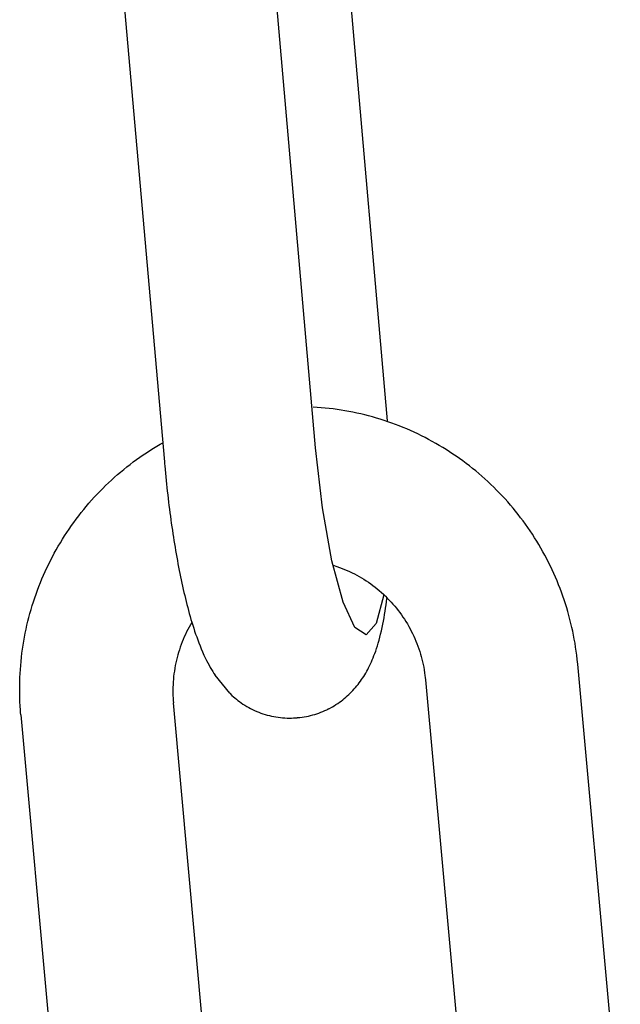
# Model space of a CAD drawing. Extents: x 1529 to 4201, y -422 to 622.
# Tile 57 of 256: x 2015.008 to 2015.47, y 120.669 to 121.426. Entities that reach past the tile are written whole.
import ezdxf

# ---------------------------------------------------------------- set-up
doc = ezdxf.new("R2010")
doc.units = 0
doc.header["$MEASUREMENT"] = 0
doc.layers.add('SPILL-BUCKET', color=1, linetype='CONTINUOUS')

msp = doc.modelspace()

# ---------------------------------------------------------------- linework, layer by layer
at = {"layer": 'SPILL-BUCKET', "color": 1, "linetype": 'Continuous'}
for p, q in [((2015.29076, 121.1176), (2015.26026, 121.46594)), ((2015.23548, 121.09672), (2015.20418, 121.45417)), ((2015.0877, 121.44587), (2015.11923, 121.08594)), ((2015.23971, 121.12761), (2015.23365, 121.12803)), ((2015.24279, 121.12733), (2015.23971, 121.12761)), ((2015.24586, 121.127), (2015.24279, 121.12733)), ((2015.24894, 121.12663), (2015.24586, 121.127)), ((2015.25201, 121.12622), (2015.24894, 121.12663)), ((2015.25507, 121.12576), (2015.25201, 121.12622)), ((2015.25812, 121.12526), (2015.25507, 121.12576)), ((2015.26117, 121.12471), (2015.25812, 121.12526)), ((2015.26421, 121.12411), (2015.26117, 121.12471)), ((2015.26725, 121.12348), (2015.26421, 121.12411)), ((2015.27027, 121.12279), (2015.26725, 121.12348)), ((2015.27328, 121.12207), (2015.27027, 121.12279)), ((2015.27629, 121.1213), (2015.27328, 121.12207)), ((2015.27928, 121.12049), (2015.27629, 121.1213)), ((2015.28226, 121.11963), (2015.27928, 121.12049)), ((2015.28523, 121.11873), (2015.28226, 121.11963)), ((2015.28819, 121.11779), (2015.28523, 121.11873)), ((2015.29113, 121.1168), (2015.28819, 121.11779)), ((2015.29406, 121.11577), (2015.29113, 121.1168)), ((2015.29698, 121.1147), (2015.29406, 121.11577)), ((2015.29988, 121.11359), (2015.29698, 121.1147)), ((2015.30276, 121.11243), (2015.29988, 121.11359)), ((2015.30563, 121.11124), (2015.30276, 121.11243)), ((2015.30848, 121.11), (2015.30563, 121.11124)), ((2015.31131, 121.10872), (2015.30848, 121.11)), ((2015.31413, 121.1074), (2015.31131, 121.10872)), ((2015.31692, 121.10604), (2015.31413, 121.1074)), ((2015.3197, 121.10463), (2015.31692, 121.10604)), ((2015.11077, 121.09638), (2015.11342, 121.098)), ((2015.11342, 121.098), (2015.11609, 121.09958)), ((2015.11609, 121.09958), (2015.11794, 121.10064)), ((2015.32246, 121.10319), (2015.3197, 121.10463)), ((2015.32519, 121.10171), (2015.32246, 121.10319)), ((2015.32791, 121.10019), (2015.32519, 121.10171)), ((2015.3306, 121.09863), (2015.32791, 121.10019)), ((2015.33327, 121.09703), (2015.3306, 121.09863)), ((2015.1004, 121.08953), (2015.10296, 121.0913)), ((2015.10296, 121.0913), (2015.10554, 121.09303)), ((2015.10554, 121.09303), (2015.10814, 121.09473)), ((2015.10814, 121.09473), (2015.11077, 121.09638)), ((2015.2408, 121.05051), (2015.23548, 121.09672)), ((2015.33592, 121.09539), (2015.33327, 121.09703)), ((2015.33855, 121.09371), (2015.33592, 121.09539)), ((2015.34115, 121.092), (2015.33855, 121.09371)), ((2015.34373, 121.09025), (2015.34115, 121.092)), ((2015.09044, 121.08208), (2015.09289, 121.084)), ((2015.09289, 121.084), (2015.09537, 121.08588)), ((2015.09537, 121.08588), (2015.09787, 121.08772)), ((2015.09787, 121.08772), (2015.1004, 121.08953)), ((2015.11923, 121.08594), (2015.11936, 121.08445)), ((2015.11936, 121.08445), (2015.11949, 121.08296)), ((2015.11949, 121.08296), (2015.11975, 121.08015)), ((2015.34628, 121.08846), (2015.34373, 121.09025)), ((2015.34881, 121.08663), (2015.34628, 121.08846)), ((2015.35131, 121.08477), (2015.34881, 121.08663)), ((2015.35378, 121.08287), (2015.35131, 121.08477)), ((2015.35623, 121.08094), (2015.35378, 121.08287)), ((2015.08091, 121.07407), (2015.08325, 121.07613)), ((2015.08325, 121.07613), (2015.08562, 121.07815)), ((2015.08562, 121.07815), (2015.08801, 121.08013)), ((2015.08801, 121.08013), (2015.09044, 121.08208)), ((2015.11975, 121.08015), (2015.12002, 121.07733)), ((2015.12002, 121.07733), (2015.12029, 121.07453)), ((2015.35865, 121.07897), (2015.35623, 121.08094)), ((2015.36104, 121.07696), (2015.35865, 121.07897)), ((2015.3634, 121.07492), (2015.36104, 121.07696)), ((2015.07185, 121.06551), (2015.07407, 121.0677)), ((2015.07407, 121.0677), (2015.07632, 121.06986)), ((2015.07632, 121.06986), (2015.0786, 121.07198)), ((2015.0786, 121.07198), (2015.08091, 121.07407)), ((2015.12029, 121.07453), (2015.12058, 121.07172)), ((2015.12058, 121.07172), (2015.12087, 121.06893)), ((2015.12087, 121.06893), (2015.12117, 121.06614)), ((2015.36573, 121.07285), (2015.3634, 121.07492)), ((2015.36804, 121.07074), (2015.36573, 121.07285)), ((2015.37031, 121.06861), (2015.36804, 121.07074)), ((2015.37255, 121.06643), (2015.37031, 121.06861)), ((2015.06539, 121.05876), (2015.06751, 121.06104)), ((2015.06751, 121.06104), (2015.06966, 121.06329)), ((2015.06966, 121.06329), (2015.07185, 121.06551)), ((2015.12117, 121.06614), (2015.12148, 121.06336)), ((2015.12148, 121.06336), (2015.12179, 121.06058)), ((2015.12179, 121.06058), (2015.12212, 121.05782)), ((2015.37476, 121.06423), (2015.37255, 121.06643)), ((2015.37694, 121.06199), (2015.37476, 121.06423)), ((2015.37909, 121.05973), (2015.37694, 121.06199)), ((2015.05921, 121.05173), (2015.06124, 121.0541)), ((2015.06124, 121.0541), (2015.06329, 121.05644)), ((2015.06329, 121.05644), (2015.06539, 121.05876)), ((2015.12212, 121.05782), (2015.12245, 121.05506)), ((2015.12245, 121.05506), (2015.12279, 121.05231)), ((2015.38121, 121.05743), (2015.37909, 121.05973)), ((2015.38329, 121.0551), (2015.38121, 121.05743)), ((2015.38534, 121.05274), (2015.38329, 121.0551)), ((2015.38736, 121.05036), (2015.38534, 121.05274)), ((2015.05335, 121.04443), (2015.05527, 121.04689)), ((2015.05527, 121.04689), (2015.05722, 121.04932)), ((2015.05722, 121.04932), (2015.05921, 121.05173)), ((2015.12279, 121.05231), (2015.12313, 121.04958)), ((2015.12313, 121.04958), (2015.12349, 121.04685)), ((2015.12349, 121.04685), (2015.12385, 121.04413)), ((2015.24808, 121.00975), (2015.2408, 121.05051)), ((2015.38934, 121.04794), (2015.38736, 121.05036)), ((2015.39129, 121.0455), (2015.38934, 121.04794)), ((2015.3932, 121.04302), (2015.39129, 121.0455)), ((2015.0478, 121.03689), (2015.04961, 121.03943)), ((2015.04961, 121.03943), (2015.05146, 121.04194)), ((2015.05146, 121.04194), (2015.05335, 121.04443)), ((2015.12385, 121.04413), (2015.12422, 121.04143)), ((2015.12422, 121.04143), (2015.1246, 121.03874)), ((2015.1246, 121.03874), (2015.12498, 121.03605)), ((2015.39508, 121.04052), (2015.3932, 121.04302)), ((2015.39692, 121.038), (2015.39508, 121.04052)), ((2015.39872, 121.03545), (2015.39692, 121.038)), ((2015.04257, 121.02911), (2015.04428, 121.03173)), ((2015.04428, 121.03173), (2015.04602, 121.03432)), ((2015.04602, 121.03432), (2015.0478, 121.03689)), ((2015.12498, 121.03605), (2015.12538, 121.03339)), ((2015.12538, 121.03339), (2015.12578, 121.03073)), ((2015.12578, 121.03073), (2015.12618, 121.02809)), ((2015.40049, 121.03287), (2015.39872, 121.03545)), ((2015.40222, 121.03026), (2015.40049, 121.03287)), ((2015.40392, 121.02764), (2015.40222, 121.03026)), ((2015.03769, 121.02111), (2015.03928, 121.0238)), ((2015.03928, 121.0238), (2015.04091, 121.02647)), ((2015.04091, 121.02647), (2015.04257, 121.02911)), ((2015.12618, 121.02809), (2015.1266, 121.02546)), ((2015.1266, 121.02546), (2015.12702, 121.02285)), ((2015.12702, 121.02285), (2015.12745, 121.02025)), ((2015.40557, 121.02498), (2015.40392, 121.02764)), ((2015.40719, 121.02231), (2015.40557, 121.02498)), ((2015.40877, 121.01961), (2015.40719, 121.02231)), ((2015.03315, 121.01291), (2015.03462, 121.01567)), ((2015.03462, 121.01567), (2015.03614, 121.0184)), ((2015.03614, 121.0184), (2015.03769, 121.02111)), ((2015.12745, 121.02025), (2015.12789, 121.01767)), ((2015.12789, 121.01767), (2015.12834, 121.0151)), ((2015.12834, 121.0151), (2015.12879, 121.01255)), ((2015.41031, 121.01689), (2015.40877, 121.01961)), ((2015.41181, 121.01415), (2015.41031, 121.01689)), ((2015.02896, 121.00452), (2015.03032, 121.00734)), ((2015.03032, 121.00734), (2015.03171, 121.01014)), ((2015.03171, 121.01014), (2015.03315, 121.01291)), ((2015.12879, 121.01255), (2015.12925, 121.01001)), ((2015.12925, 121.01001), (2015.12972, 121.00749)), ((2015.12972, 121.00749), (2015.13019, 121.00499)), ((2015.25665, 120.97817), (2015.24808, 121.00975)), ((2015.41328, 121.01138), (2015.41181, 121.01415)), ((2015.4147, 121.0086), (2015.41328, 121.01138)), ((2015.41609, 121.0058), (2015.4147, 121.0086)), ((2015.02637, 120.99883), (2015.02765, 121.00169)), ((2015.02765, 121.00169), (2015.02896, 121.00452)), ((2015.13019, 121.00499), (2015.13068, 121.0025)), ((2015.13068, 121.0025), (2015.13117, 121.00003)), ((2015.13117, 121.00003), (2015.13167, 120.99758)), ((2015.24896, 121.0065), (2015.25197, 121.00549)), ((2015.25197, 121.00549), (2015.25393, 121.0048)), ((2015.25393, 121.0048), (2015.25589, 121.00406)), ((2015.25589, 121.00406), (2015.25782, 121.00329)), ((2015.25782, 121.00329), (2015.25974, 121.00246)), ((2015.25974, 121.00246), (2015.26165, 121.00161)), ((2015.26165, 121.00161), (2015.26353, 121.0007)), ((2015.26353, 121.0007), (2015.2654, 120.99977)), ((2015.2654, 120.99977), (2015.26725, 120.99879)), ((2015.41743, 121.00297), (2015.41609, 121.0058)), ((2015.41873, 121.00013), (2015.41743, 121.00297)), ((2015.42, 120.99727), (2015.41873, 121.00013)), ((2015.0228, 120.99016), (2015.02395, 120.99307)), ((2015.02395, 120.99307), (2015.02514, 120.99596)), ((2015.02514, 120.99596), (2015.02637, 120.99883)), ((2015.13167, 120.99758), (2015.13218, 120.99513)), ((2015.13218, 120.99513), (2015.1327, 120.99272)), ((2015.1327, 120.99272), (2015.13323, 120.99031)), ((2015.26725, 120.99879), (2015.26908, 120.99777)), ((2015.26908, 120.99777), (2015.27089, 120.99671)), ((2015.27089, 120.99671), (2015.27267, 120.99562)), ((2015.27267, 120.99562), (2015.27444, 120.99449)), ((2015.27444, 120.99449), (2015.27618, 120.99332)), ((2015.27618, 120.99332), (2015.27789, 120.99211)), ((2015.27789, 120.99211), (2015.27958, 120.99087)), ((2015.42122, 120.99439), (2015.42, 120.99727)), ((2015.4224, 120.99149), (2015.42122, 120.99439)), ((2015.02062, 120.9843), (2015.02169, 120.98724)), ((2015.02169, 120.98724), (2015.0228, 120.99016)), ((2015.13323, 120.99031), (2015.13376, 120.98792)), ((2015.13376, 120.98792), (2015.13431, 120.98554)), ((2015.13431, 120.98554), (2015.13486, 120.98319)), ((2015.27958, 120.99087), (2015.28125, 120.98959)), ((2015.28125, 120.98959), (2015.28289, 120.98828)), ((2015.28289, 120.98828), (2015.2845, 120.98693)), ((2015.2845, 120.98693), (2015.28608, 120.98555)), ((2015.28608, 120.98555), (2015.28764, 120.98414)), ((2015.42354, 120.98858), (2015.4224, 120.99149)), ((2015.42463, 120.98566), (2015.42354, 120.98858)), ((2015.42569, 120.98271), (2015.42463, 120.98566)), ((2015.01767, 120.97539), (2015.01861, 120.97838)), ((2015.01861, 120.97838), (2015.0196, 120.98134)), ((2015.0196, 120.98134), (2015.02062, 120.9843)), ((2015.13486, 120.98319), (2015.13543, 120.98084)), ((2015.13543, 120.98084), (2015.136, 120.97852)), ((2015.136, 120.97852), (2015.13659, 120.9762)), ((2015.26573, 120.95863), (2015.25665, 120.97817)), ((2015.28798, 120.98375), (2015.28214, 120.96155)), ((2015.28764, 120.98414), (2015.28917, 120.9827)), ((2015.28917, 120.9827), (2015.29067, 120.98122)), ((2015.28972, 120.97591), (2015.29005, 120.97831)), ((2015.29005, 120.97831), (2015.29036, 120.98075)), ((2015.29036, 120.98075), (2015.29044, 120.98143)), ((2015.29067, 120.98122), (2015.29213, 120.97971)), ((2015.29213, 120.97971), (2015.29357, 120.97818)), ((2015.29357, 120.97818), (2015.29497, 120.97661)), ((2015.4267, 120.97975), (2015.42569, 120.98271)), ((2015.42767, 120.97678), (2015.4267, 120.97975)), ((2015.4286, 120.9738), (2015.42767, 120.97678)), ((2015.01511, 120.96637), (2015.01592, 120.96939)), ((2015.01592, 120.96939), (2015.01677, 120.9724)), ((2015.01677, 120.9724), (2015.01767, 120.97539)), ((2015.13659, 120.9762), (2015.13719, 120.97391)), ((2015.13719, 120.97391), (2015.1378, 120.97161)), ((2015.1378, 120.97161), (2015.13843, 120.96934)), ((2015.13843, 120.96934), (2015.13907, 120.96707)), ((2015.2886, 120.96855), (2015.289, 120.97103)), ((2015.289, 120.97103), (2015.28937, 120.97345)), ((2015.28937, 120.97345), (2015.28972, 120.97591)), ((2015.29497, 120.97661), (2015.29634, 120.97501)), ((2015.29634, 120.97501), (2015.29768, 120.97339)), ((2015.29768, 120.97339), (2015.29899, 120.97173)), ((2015.29899, 120.97173), (2015.30026, 120.97005)), ((2015.30026, 120.97005), (2015.3015, 120.96835)), ((2015.42948, 120.9708), (2015.4286, 120.9738)), ((2015.43032, 120.96779), (2015.42948, 120.9708)), ((2015.01361, 120.9603), (2015.01434, 120.96334)), ((2015.01434, 120.96334), (2015.01511, 120.96637)), ((2015.13907, 120.96707), (2015.13972, 120.96482)), ((2015.14031, 120.96254), (2015.13925, 120.96072)), ((2015.13972, 120.96482), (2015.1404, 120.96255)), ((2015.14037, 120.96264), (2015.14031, 120.96254)), ((2015.1404, 120.96255), (2015.14109, 120.96032)), ((2015.28723, 120.96108), (2015.28771, 120.96357)), ((2015.28771, 120.96357), (2015.28818, 120.9661)), ((2015.28818, 120.9661), (2015.2886, 120.96855)), ((2015.3015, 120.96835), (2015.3027, 120.96662)), ((2015.3027, 120.96662), (2015.30387, 120.96486)), ((2015.30387, 120.96486), (2015.305, 120.96309)), ((2015.305, 120.96309), (2015.30609, 120.96129)), ((2015.43112, 120.96477), (2015.43032, 120.96779)), ((2015.43188, 120.96174), (2015.43112, 120.96477)), ((2015.43259, 120.95869), (2015.43188, 120.96174)), ((2015.0117, 120.95112), (2015.01229, 120.95418)), ((2015.01229, 120.95418), (2015.01293, 120.95725)), ((2015.01293, 120.95725), (2015.01361, 120.9603)), ((2015.13629, 120.95514), (2015.13538, 120.95324)), ((2015.13724, 120.95702), (2015.13629, 120.95514)), ((2015.13823, 120.95888), (2015.13724, 120.95702)), ((2015.13925, 120.96072), (2015.13823, 120.95888)), ((2015.14109, 120.96032), (2015.14181, 120.95806)), ((2015.14181, 120.95806), (2015.14254, 120.95582)), ((2015.14254, 120.95582), (2015.14331, 120.95355)), ((2015.27449, 120.95292), (2015.26573, 120.95863)), ((2015.28214, 120.96155), (2015.27449, 120.95292)), ((2015.28555, 120.95352), (2015.28614, 120.95601)), ((2015.28614, 120.95601), (2015.2867, 120.95853)), ((2015.2867, 120.95853), (2015.28723, 120.96108)), ((2015.30609, 120.96129), (2015.30715, 120.95946)), ((2015.30715, 120.95946), (2015.30816, 120.95762)), ((2015.30816, 120.95762), (2015.30914, 120.95575)), ((2015.30914, 120.95575), (2015.31009, 120.95387)), ((2015.43326, 120.95564), (2015.43259, 120.95869)), ((2015.43388, 120.95258), (2015.43326, 120.95564)), ((2015.01064, 120.94495), (2015.01115, 120.94804)), ((2015.01115, 120.94804), (2015.0117, 120.95112)), ((2015.13289, 120.94743), (2015.13214, 120.94546)), ((2015.13368, 120.94938), (2015.13289, 120.94743)), ((2015.13452, 120.95132), (2015.13368, 120.94938)), ((2015.13538, 120.95324), (2015.13452, 120.95132)), ((2015.14331, 120.95355), (2015.14409, 120.95131)), ((2015.14409, 120.95131), (2015.14492, 120.94902)), ((2015.14492, 120.94902), (2015.14578, 120.94676)), ((2015.14578, 120.94676), (2015.14669, 120.94442)), ((2015.28304, 120.94442), (2015.28366, 120.94649)), ((2015.28366, 120.94649), (2015.28431, 120.94877)), ((2015.28431, 120.94877), (2015.28493, 120.95106)), ((2015.28493, 120.95106), (2015.28555, 120.95352)), ((2015.31009, 120.95387), (2015.31099, 120.95196)), ((2015.31099, 120.95196), (2015.31186, 120.95004)), ((2015.31186, 120.95004), (2015.31268, 120.9481)), ((2015.31268, 120.9481), (2015.31346, 120.94615)), ((2015.43446, 120.94951), (2015.43388, 120.95258)), ((2015.435, 120.94644), (2015.43446, 120.94951)), ((2015.00976, 120.93876), (2015.01018, 120.94186)), ((2015.01018, 120.94186), (2015.01064, 120.94495)), ((2015.13014, 120.93947), (2015.12955, 120.93744)), ((2015.13076, 120.94148), (2015.13014, 120.93947)), ((2015.13143, 120.94348), (2015.13076, 120.94148)), ((2015.13214, 120.94546), (2015.13143, 120.94348)), ((2015.14669, 120.94442), (2015.14763, 120.94211)), ((2015.14763, 120.94211), (2015.14864, 120.93974)), ((2015.14864, 120.93974), (2015.14969, 120.93738)), ((2015.28107, 120.93863), (2015.28174, 120.94049)), ((2015.28174, 120.94049), (2015.28237, 120.94236)), ((2015.28237, 120.94236), (2015.28304, 120.94442)), ((2015.31346, 120.94615), (2015.31421, 120.94418)), ((2015.31421, 120.94418), (2015.31491, 120.94219)), ((2015.31491, 120.94219), (2015.31558, 120.94019)), ((2015.31558, 120.94019), (2015.3162, 120.93818)), ((2015.43549, 120.94335), (2015.435, 120.94644)), ((2015.43594, 120.94026), (2015.43549, 120.94335)), ((2015.43634, 120.93717), (2015.43594, 120.94026)), ((2015.00877, 120.92944), (2015.00906, 120.93255)), ((2015.00906, 120.93255), (2015.00939, 120.93566)), ((2015.00939, 120.93566), (2015.00976, 120.93876)), ((2015.1285, 120.93336), (2015.12804, 120.9313)), ((2015.129, 120.93541), (2015.1285, 120.93336)), ((2015.12955, 120.93744), (2015.129, 120.93541)), ((2015.14969, 120.93738), (2015.15066, 120.9353)), ((2015.15066, 120.9353), (2015.15166, 120.93323)), ((2015.15166, 120.93323), (2015.15261, 120.93136)), ((2015.15261, 120.93136), (2015.15359, 120.9295)), ((2015.27773, 120.93057), (2015.27841, 120.93205)), ((2015.27841, 120.93205), (2015.2791, 120.93364)), ((2015.2791, 120.93364), (2015.27975, 120.93522)), ((2015.27975, 120.93522), (2015.28043, 120.93692)), ((2015.28043, 120.93692), (2015.28107, 120.93863)), ((2015.3162, 120.93818), (2015.31678, 120.93616)), ((2015.31678, 120.93616), (2015.31731, 120.93412)), ((2015.31731, 120.93412), (2015.31781, 120.93208)), ((2015.31781, 120.93208), (2015.31826, 120.93002)), ((2015.4367, 120.93407), (2015.43634, 120.93717)), ((2015.4369, 120.93217), (2015.4367, 120.93407)), ((2015.43708, 120.93026), (2015.4369, 120.93217)), ((2015.00834, 120.92321), (2015.00853, 120.92632)), ((2015.00853, 120.92632), (2015.00877, 120.92944)), ((2015.12691, 120.92509), (2015.12662, 120.923)), ((2015.12724, 120.92717), (2015.12691, 120.92509)), ((2015.12762, 120.92924), (2015.12724, 120.92717)), ((2015.12804, 120.9313), (2015.12762, 120.92924)), ((2015.15359, 120.9295), (2015.15452, 120.92782)), ((2015.15452, 120.92782), (2015.15548, 120.92615)), ((2015.15548, 120.92615), (2015.15639, 120.92462)), ((2015.15639, 120.92462), (2015.15734, 120.9231)), ((2015.27408, 120.92357), (2015.27485, 120.92492)), ((2015.27485, 120.92492), (2015.27558, 120.92626)), ((2015.27558, 120.92626), (2015.27632, 120.92768)), ((2015.27632, 120.92768), (2015.27702, 120.92908)), ((2015.27702, 120.92908), (2015.27773, 120.93057)), ((2015.31826, 120.93002), (2015.31868, 120.92796)), ((2015.31868, 120.92796), (2015.31904, 120.92589)), ((2015.31904, 120.92589), (2015.31937, 120.92381)), ((2015.31937, 120.92381), (2015.31965, 120.92173)), ((2015.46983, 120.57032), (2015.43708, 120.93026)), ((2015.00802, 120.91384), (2015.00808, 120.91696)), ((2015.00808, 120.91696), (2015.00819, 120.92008)), ((2015.00819, 120.92008), (2015.00834, 120.92321)), ((2015.126, 120.91672), (2015.12589, 120.91461)), ((2015.12617, 120.91882), (2015.126, 120.91672)), ((2015.12637, 120.92091), (2015.12617, 120.91882)), ((2015.12662, 120.923), (2015.12637, 120.92091)), ((2015.15734, 120.9231), (2015.15819, 120.92179)), ((2015.16948, 120.90799), (2015.15819, 120.92179)), ((2015.2691, 120.91602), (2015.26999, 120.91724)), ((2015.26999, 120.91724), (2015.27085, 120.91846)), ((2015.27085, 120.91846), (2015.27169, 120.91972)), ((2015.27169, 120.91972), (2015.27251, 120.92097)), ((2015.27251, 120.92097), (2015.27331, 120.92227)), ((2015.27331, 120.92227), (2015.27408, 120.92357)), ((2015.31965, 120.92173), (2015.31985, 120.92001)), ((2015.31985, 120.92001), (2015.32003, 120.91828)), ((2015.32003, 120.91828), (2015.35255, 120.56082)), ((2015.008, 120.91072), (2015.00802, 120.91384)), ((2015.00803, 120.90759), (2015.008, 120.91072)), ((2015.12581, 120.91251), (2015.12578, 120.91041)), ((2015.12578, 120.91041), (2015.12579, 120.90831)), ((2015.12589, 120.91461), (2015.12581, 120.91251)), ((2015.26216, 120.90805), (2015.26323, 120.90913)), ((2015.26323, 120.90913), (2015.26428, 120.91024)), ((2015.26428, 120.91024), (2015.2653, 120.91136)), ((2015.2653, 120.91136), (2015.26629, 120.9125)), ((2015.26629, 120.9125), (2015.26725, 120.91366)), ((2015.26725, 120.91366), (2015.26819, 120.91484)), ((2015.26819, 120.91484), (2015.2691, 120.91602)), ((2015.0081, 120.90447), (2015.00803, 120.90759)), ((2015.00822, 120.90135), (2015.0081, 120.90447)), ((2015.00838, 120.89823), (2015.00822, 120.90135)), ((2015.12579, 120.90831), (2015.12584, 120.90621)), ((2015.12584, 120.90621), (2015.12594, 120.90411)), ((2015.12594, 120.90411), (2015.12605, 120.90238)), ((2015.12605, 120.90238), (2015.1262, 120.90065)), ((2015.16948, 120.90799), (2015.17124, 120.90634)), ((2015.17124, 120.90634), (2015.17235, 120.90534)), ((2015.17235, 120.90534), (2015.1735, 120.90436)), ((2015.1735, 120.90436), (2015.17466, 120.90341)), ((2015.17466, 120.90341), (2015.17585, 120.90247)), ((2015.17585, 120.90247), (2015.17706, 120.90157)), ((2015.17706, 120.90157), (2015.1783, 120.90068)), ((2015.25254, 120.90015), (2015.25384, 120.90105)), ((2015.25384, 120.90105), (2015.25511, 120.90198)), ((2015.25511, 120.90198), (2015.25636, 120.90293)), ((2015.25636, 120.90293), (2015.25758, 120.90391)), ((2015.25758, 120.90391), (2015.25876, 120.90491)), ((2015.25876, 120.90491), (2015.25993, 120.90594)), ((2015.25993, 120.90594), (2015.26106, 120.90698)), ((2015.26106, 120.90698), (2015.26216, 120.90805)), ((2015.00859, 120.89512), (2015.00838, 120.89823)), ((2015.00873, 120.89321), (2015.00859, 120.89512)), ((2015.15837, 120.54702), (2015.1262, 120.90065)), ((2015.1783, 120.90068), (2015.1797, 120.89973)), ((2015.1797, 120.89973), (2015.18113, 120.89881)), ((2015.18113, 120.89881), (2015.18259, 120.89792)), ((2015.18259, 120.89792), (2015.18408, 120.89707)), ((2015.18408, 120.89707), (2015.18558, 120.89626)), ((2015.18558, 120.89626), (2015.18712, 120.89548)), ((2015.18712, 120.89548), (2015.18867, 120.89475)), ((2015.18867, 120.89475), (2015.19024, 120.89405)), ((2015.19024, 120.89405), (2015.19183, 120.89339)), ((2015.23958, 120.89336), (2015.2411, 120.89398)), ((2015.2411, 120.89398), (2015.24259, 120.89463)), ((2015.24259, 120.89463), (2015.24406, 120.89532)), ((2015.24406, 120.89532), (2015.24466, 120.89561)), ((2015.24466, 120.89561), (2015.24525, 120.8959)), ((2015.24525, 120.8959), (2015.24567, 120.89612)), ((2015.24567, 120.89612), (2015.24848, 120.89763)), ((2015.24567, 120.89612), (2015.24595, 120.89626)), ((2015.24848, 120.89763), (2015.24986, 120.89844)), ((2015.24986, 120.89844), (2015.25121, 120.89928)), ((2015.25121, 120.89928), (2015.25254, 120.90015)), ((2015.0089, 120.89131), (2015.00873, 120.89321)), ((2015.0089, 120.89131), (2015.04131, 120.53504)), ((2015.19183, 120.89339), (2015.19345, 120.89278)), ((2015.19345, 120.89278), (2015.19507, 120.89222)), ((2015.19507, 120.89222), (2015.19671, 120.89169)), ((2015.19671, 120.89169), (2015.19837, 120.89121)), ((2015.19837, 120.89121), (2015.20003, 120.89077)), ((2015.20003, 120.89077), (2015.20171, 120.89038)), ((2015.20171, 120.89038), (2015.20339, 120.89004)), ((2015.20339, 120.89004), (2015.20508, 120.88974)), ((2015.20508, 120.88974), (2015.20678, 120.88949)), ((2015.20678, 120.88949), (2015.20848, 120.88929)), ((2015.20848, 120.88929), (2015.21018, 120.88913)), ((2015.21018, 120.88913), (2015.21188, 120.88901)), ((2015.21188, 120.88901), (2015.21358, 120.88895)), ((2015.21358, 120.88895), (2015.21528, 120.88893)), ((2015.21528, 120.88893), (2015.21698, 120.88895)), ((2015.21698, 120.88895), (2015.21842, 120.88902)), ((2015.21842, 120.88902), (2015.21985, 120.88911)), ((2015.21985, 120.8891), (2015.22133, 120.88921)), ((2015.22132, 120.88922), (2015.22157, 120.88924)), ((2015.22157, 120.88924), (2015.22183, 120.88925)), ((2015.22183, 120.88925), (2015.2235, 120.8894)), ((2015.2235, 120.8894), (2015.22517, 120.88962)), ((2015.22517, 120.88962), (2015.22683, 120.88987)), ((2015.22683, 120.88987), (2015.22847, 120.89016)), ((2015.22847, 120.89016), (2015.23011, 120.89049)), ((2015.23011, 120.89049), (2015.23173, 120.89087)), ((2015.23173, 120.89087), (2015.23333, 120.89129)), ((2015.23333, 120.89129), (2015.23492, 120.89175)), ((2015.23492, 120.89175), (2015.23649, 120.89225)), ((2015.23649, 120.89225), (2015.23805, 120.89279)), ((2015.23805, 120.89279), (2015.23958, 120.89336))]:
    msp.add_line(p, q, dxfattribs=at)

doc.saveas('drawing.dxf')
